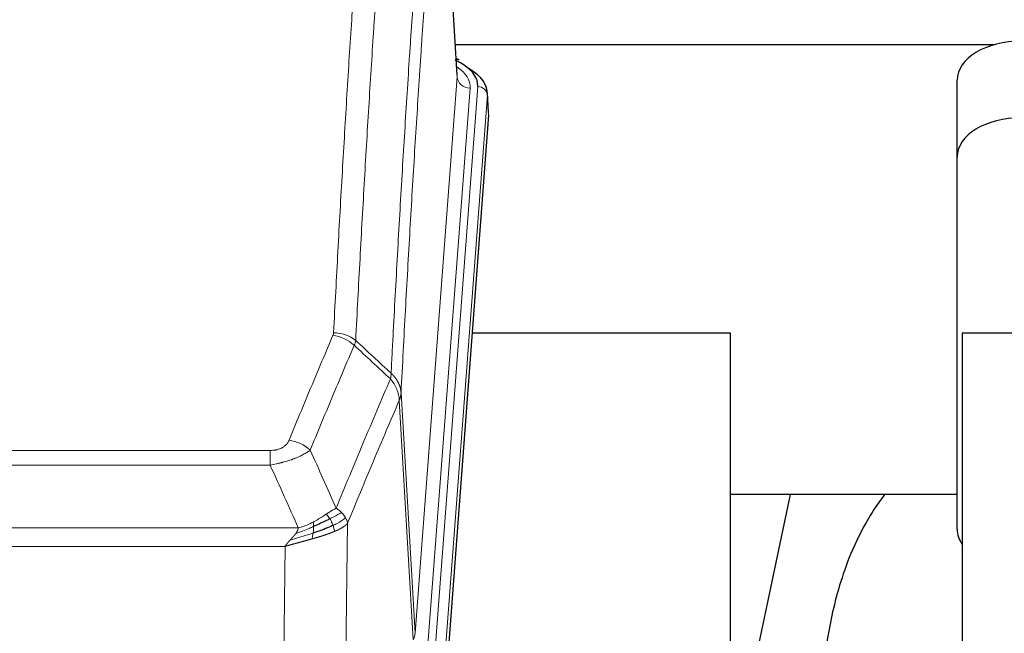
# Model space of a CAD drawing. Header units: inches. Extents: x 0 to 23760, y -13 to 16800.
# Tile 89 of 214: x 4826 to 5132, y 14032 to 14222. Entities that reach past the tile are written whole.
import ezdxf

# ---------------------------------------------------------------- set-up
doc = ezdxf.new("R2010")
doc.units = ezdxf.units.IN
doc.layers.add('254', color=7, linetype='Continuous', true_color=0xffffff)

msp = doc.modelspace()

# ---------------------------------------------------------------- linework, layer by layer
at = {"layer": '254', "color": 110, "linetype": 'Continuous', "lineweight": 13}
for p, q in [((4961.633, 14204.661), (4956.385, 14291.251)), ((4948.567, 14031.888), (4961.633, 14204.661)), ((4965.625, 14201.235), (4952.559, 14028.462)), ((4954.906, 14028.309), (4968.017, 14201.67)), ((4971.011, 14199.1), (4957.9, 14025.739)), ((4971.391, 14192.82), (4971.011, 14199.1)), ((4944.19, 14106.565), (4948.567, 14031.888)), ((4947.986, 14029.979), (4943.634, 14104.231)), ((4698.198, 14088.684), (4903.541, 14088.684)), ((4903.541, 14084.12), (4903.541, 14088.684)), ((4903.541, 14084.12), (4698.198, 14084.12)), ((4689.467, 14064.641), (4912.272, 14064.641)), ((4927.591, 14066.086), (4926.634, 13990.436)), ((4908.159, 14058.897), (4693.579, 14058.897)), ((4907.191, 13982.401), (4908.159, 14058.897))]:
    msp.add_line(p, q, dxfattribs=at)
at = {"layer": '254', "color": 2, "linetype": 'Continuous', "lineweight": 25}
for p, q in [((4961.638, 14205.237), (4956.387, 14291.873)), ((5128.274, 14214.63), (4961.08, 14214.63)), ((4962.269, 14209.944), (4961.326, 14210.379)), ((5116.923, 14179.859), (5116.923, 14203.661)), ((4971.397, 14193.604), (4971.016, 14199.886)), ((4971.391, 14192.82), (4958.273, 14019.367)), ((5116.923, 14064.205), (5116.923, 14179.859)), ((5046.529, 14125.056), (4966.261, 14125.056)), ((5046.529, 13936.255), (5046.529, 14125.056)), ((5195.473, 14125.056), (5118.529, 14125.056)), ((5118.529, 14125.056), (5118.529, 13928.489)), ((5065.053, 14074.975), (5046.529, 13987.081)), ((5116.937, 14074.977), (5046.531, 14074.977))]:
    msp.add_line(p, q, dxfattribs=at)
for centre, major_axis, ratio, start_param, end_param in [((5136.923, 14203.661), (-20, 0), 0.608706, 4.712389, 6.2831853), ((4961.011, 14207.22), (1.258, 2.724), 0.6272114, 6.2831797, 6.7581181), ((4943.997, 14202.044), (24.034, 0.016), 0.461198, 6.2480186, 7.0671317), ((4943.997, 14199.383), (27.03, 0.194), 0.4633579, 6.2451225, 6.9481136), ((5136.923, 14179.859), (-20, 0), 0.608706, 4.712389, 6.2831853), ((5136.923, 14064.205), (-20, 0), 0.608706, 0, 0.4035719)]:
    msp.add_ellipse(centre, major_axis=major_axis, ratio=ratio, start_param=start_param, end_param=end_param, dxfattribs=at)
at = {"layer": '254', "color": 110, "linetype": 'Continuous', "lineweight": 13}
for centre, major_axis, ratio, start_param, end_param in [((4941.606, 14201.609), (24.034, 0.016), 0.461198, 6.2480186, 6.8801307), ((4965.625, 14204.783), (3.989, -0.302), 0.8864705, 3.2608937, 4.7793301), ((4968.017, 14199.009), (2.991, -0.226), 0.8864705, 0.119301, 1.6377375), ((4923.236, 14116.936), (-9.987, 0.512), 0.8285973, 3.9974013, 4.7548106), ((4923.049, 14116.144), (-9.188, 3.948), 0.8056434, 4.2999866, 5.045624), ((4909.388, 14083.682), (9.245, -3.812), 0.7933159, 1.14397, 1.886928), ((4928.541, 14032.4), (-20.038, 0.241), 0.4621297, 2.903225, 3.1123764)]:
    msp.add_ellipse(centre, major_axis=major_axis, ratio=ratio, start_param=start_param, end_param=end_param, dxfattribs=at)
for points, knots in [([(4923.236, 14125.225), (4923.674, 14133.804), (4924.564, 14150.722), (4925.485, 14167.164), (4926.187, 14179.317), (4926.423, 14183.339), (4926.899, 14191.321), (4927.139, 14195.283), (4927.864, 14207.078), (4928.355, 14214.82), (4928.979, 14224.344), (4929.104, 14226.241), (4929.355, 14230.02), (4929.734, 14235.664), (4930.116, 14241.238), (4930.887, 14252.293), (4931.929, 14266.782), (4933.537, 14287.767), (4934.637, 14301.257), (4935.195, 14307.877)], [0, 0, 0, 0, 0.125, 0.25, 0.25, 0.3125, 0.3125, 0.375, 0.375, 0.5, 0.5, 0.53125, 0.53125, 0.5625, 0.625, 0.625, 0.75, 0.875, 1, 1, 1, 1]), ([(4942.078, 14305.287), (4941.52, 14298.675), (4940.418, 14285.2), (4938.808, 14264.24), (4937.764, 14249.767), (4936.993, 14238.726), (4936.61, 14233.158), (4936.231, 14227.52), (4935.979, 14223.746), (4935.854, 14221.851), (4935.229, 14212.338), (4934.738, 14204.605), (4934.011, 14192.824), (4933.771, 14188.867), (4933.295, 14180.894), (4933.058, 14176.877), (4932.355, 14164.739), (4931.434, 14148.316), (4930.542, 14131.417), (4930.104, 14122.849)], [0, 0, 0, 0, 0.125, 0.25, 0.375, 0.375, 0.4375, 0.46875, 0.46875, 0.5, 0.5, 0.625, 0.625, 0.6875, 0.6875, 0.75, 0.75, 0.875, 1, 1, 1, 1]), ([(4941.101, 14112.627), (4941.156, 14113.717), (4941.212, 14114.805), (4941.324, 14116.978), (4941.493, 14120.231), (4941.888, 14127.781), (4942.232, 14134.183), (4942.925, 14146.892), (4943.865, 14163.59), (4945.324, 14187.891), (4946.328, 14203.596), (4946.902, 14212.29), (4946.966, 14213.254), (4947.094, 14215.178), (4947.287, 14218.058), (4947.738, 14224.737), (4948.129, 14230.389), (4948.458, 14235.06), (4948.524, 14235.992), (4948.656, 14237.852), (4948.854, 14240.636), (4949.319, 14247.09), (4949.722, 14252.548), (4950.534, 14263.367), (4951.631, 14277.532), (4952.758, 14291.176), (4953.33, 14297.867)], [0, 0, 0, 0, 0.015625, 0.015625, 0.03125, 0.0625, 0.125, 0.125, 0.25, 0.375, 0.5, 0.5, 0.515625, 0.515625, 0.53125, 0.5625, 0.625, 0.625, 0.640625, 0.640625, 0.65625, 0.6875, 0.75, 0.75, 0.875, 1, 1, 1, 1]), ([(4956.385, 14291.251), (4955.815, 14284.578), (4954.691, 14270.972), (4953.597, 14256.847), (4952.787, 14246.059), (4952.386, 14240.617), (4951.922, 14234.182), (4951.724, 14231.406), (4951.593, 14229.551), (4951.527, 14228.622), (4951.199, 14223.965), (4950.809, 14218.329), (4950.359, 14211.67), (4950.167, 14208.799), (4950.039, 14206.88), (4949.975, 14205.919), (4949.403, 14197.251), (4948.401, 14181.594), (4946.947, 14157.368), (4945.541, 14132.399), (4944.635, 14115.259), (4944.19, 14106.565)], [0, 0, 0, 0, 0.125, 0.25, 0.25, 0.3125, 0.34375, 0.359375, 0.359375, 0.375, 0.375, 0.4375, 0.46875, 0.484375, 0.484375, 0.5, 0.5, 0.625, 0.75, 0.875, 1, 1, 1, 1]), ([(4923.236, 14125.225), (4923.229, 14125.091), (4923.21, 14124.957), (4923.148, 14124.692), (4923.105, 14124.561), (4923.049, 14124.43)], [0, 0, 0, 0, 0.5, 0.5, 1, 1, 1, 1]), ([(4909.388, 14091.838), (4910.522, 14094.599), (4911.657, 14097.349), (4913.929, 14102.827), (4915.067, 14105.555), (4918.482, 14113.703), (4920.763, 14119.089), (4923.049, 14124.43)], [0, 0, 0, 0, 0.25, 0.25, 0.5, 0.5, 1, 1, 1, 1]), ([(4929.645, 14121.343), (4927.357, 14116.007), (4925.073, 14110.625), (4921.653, 14102.484), (4920.515, 14099.759), (4918.239, 14094.287), (4917.103, 14091.539), (4915.968, 14088.78)], [0, 0, 0, 0, 0.5, 0.5, 0.75, 0.75, 1, 1, 1, 1]), ([(4941.101, 14112.627), (4941.08, 14112.363), (4941.064, 14112.076), (4941.006, 14111.486), (4940.964, 14111.183), (4940.889, 14110.889)], [0, 0, 0, 0, 0.5, 0.5, 1, 1, 1, 1]), ([(4941.101, 14112.627), (4941.113, 14112.615), (4941.139, 14112.592), (4941.177, 14112.558), (4941.215, 14112.523), (4941.253, 14112.487), (4941.291, 14112.452), (4941.33, 14112.415), (4941.368, 14112.378), (4941.407, 14112.341), (4941.446, 14112.304), (4941.484, 14112.265), (4941.523, 14112.227), (4941.562, 14112.188), (4941.601, 14112.148), (4941.64, 14112.108), (4941.679, 14112.067), (4941.718, 14112.026), (4941.758, 14111.985), (4941.797, 14111.943), (4941.836, 14111.9), (4941.875, 14111.857), (4941.915, 14111.813), (4941.954, 14111.769), (4941.993, 14111.725), (4942.032, 14111.68), (4942.071, 14111.634), (4942.11, 14111.588), (4942.149, 14111.541), (4942.188, 14111.494), (4942.227, 14111.446), (4942.266, 14111.398), (4942.305, 14111.349), (4942.344, 14111.3), (4942.382, 14111.25), (4942.421, 14111.2), (4942.459, 14111.149), (4942.498, 14111.098), (4942.536, 14111.046), (4942.574, 14110.993), (4942.611, 14110.94), (4942.649, 14110.887), (4942.687, 14110.832), (4942.724, 14110.778), (4942.761, 14110.723), (4942.798, 14110.667), (4942.835, 14110.61), (4942.871, 14110.553), (4942.907, 14110.496), (4942.943, 14110.438), (4942.979, 14110.379), (4943.014, 14110.32), (4943.049, 14110.261), (4943.084, 14110.2), (4943.119, 14110.139), (4943.153, 14110.078), (4943.187, 14110.016), (4943.221, 14109.954), (4943.254, 14109.89), (4943.289, 14109.822), (4943.326, 14109.749), (4943.365, 14109.672), (4943.402, 14109.594), (4943.439, 14109.515), (4943.475, 14109.437), (4943.51, 14109.358), (4943.544, 14109.279), (4943.577, 14109.199), (4943.61, 14109.119), (4943.642, 14109.04), (4943.673, 14108.959), (4943.703, 14108.879), (4943.732, 14108.799), (4943.76, 14108.718), (4943.788, 14108.637), (4943.814, 14108.556), (4943.84, 14108.474), (4943.865, 14108.393), (4943.889, 14108.311), (4943.912, 14108.229), (4943.934, 14108.147), (4943.956, 14108.065), (4943.976, 14107.982), (4943.996, 14107.9), (4944.015, 14107.817), (4944.033, 14107.734), (4944.05, 14107.651), (4944.066, 14107.568), (4944.081, 14107.485), (4944.095, 14107.402), (4944.109, 14107.318), (4944.121, 14107.235), (4944.133, 14107.151), (4944.144, 14107.068), (4944.154, 14106.984), (4944.163, 14106.9), (4944.171, 14106.816), (4944.178, 14106.733), (4944.185, 14106.649), (4944.188, 14106.593), (4944.19, 14106.565)], [0, 0, 0, 0, 0.0069372, 0.0139334, 0.0209887, 0.028103, 0.0352764, 0.0425088, 0.0498003, 0.0571509, 0.0645605, 0.0720292, 0.0795569, 0.0871437, 0.0947896, 0.1024945, 0.1102584, 0.1180815, 0.1259636, 0.1339048, 0.141905, 0.1499643, 0.1580827, 0.1662601, 0.1744966, 0.1827922, 0.1911468, 0.1995605, 0.2080333, 0.2165651, 0.225156, 0.233806, 0.2425151, 0.2512832, 0.2601104, 0.2689967, 0.277942, 0.2869465, 0.29601, 0.3051325, 0.3143142, 0.3235549, 0.3328547, 0.3422136, 0.3516315, 0.3611085, 0.3706446, 0.3802398, 0.3898941, 0.3996074, 0.4093798, 0.4192113, 0.4291019, 0.4390515, 0.4490602, 0.459128, 0.4692549, 0.4794409, 0.4896859, 0.4999901, 0.5124905, 0.524991, 0.5374914, 0.5499918, 0.5624922, 0.5749926, 0.587493, 0.5999934, 0.6124937, 0.6249941, 0.6374944, 0.6499948, 0.6624951, 0.6749954, 0.6874957, 0.699996, 0.7124963, 0.7249966, 0.7374968, 0.7499971, 0.7624973, 0.7749976, 0.7874978, 0.799998, 0.8124982, 0.8249984, 0.8374986, 0.8499988, 0.8624989, 0.8749991, 0.8874992, 0.8999993, 0.9124995, 0.9249996, 0.9374997, 0.9499998, 0.9624998, 0.9749999, 0.9875, 1, 1, 1, 1]), ([(4924.035, 14070.732), (4925.433, 14074.147), (4926.832, 14077.545), (4929.634, 14084.307), (4931.037, 14087.671), (4935.251, 14097.71), (4938.066, 14104.334), (4940.889, 14110.889)], [0, 0, 0, 0, 0.25, 0.25, 0.5, 0.5, 1, 1, 1, 1]), ([(4940.889, 14110.889), (4941.297, 14110.406), (4941.67, 14109.896), (4942.328, 14108.832), (4942.614, 14108.279), (4943.085, 14107.148), (4943.271, 14106.569), (4943.535, 14105.402), (4943.612, 14104.814), (4943.634, 14104.231)], [0, 0, 0, 0, 0.25, 0.25, 0.5, 0.5, 0.75, 0.75, 1, 1, 1, 1]), ([(4944.19, 14106.565), (4944.19, 14106.558), (4944.188, 14106.532), (4944.185, 14106.475), (4944.178, 14106.384), (4944.166, 14106.257), (4944.148, 14106.095), (4944.119, 14105.897), (4944.077, 14105.665), (4944.033, 14105.466), (4943.995, 14105.312), (4943.969, 14105.216), (4943.943, 14105.122), (4943.916, 14105.031), (4943.889, 14104.941), (4943.861, 14104.854), (4943.833, 14104.769), (4943.805, 14104.685), (4943.776, 14104.605), (4943.748, 14104.526), (4943.719, 14104.449), (4943.691, 14104.375), (4943.662, 14104.302), (4943.643, 14104.255), (4943.634, 14104.231)], [0, 0, 0, 0, 0.0092499, 0.0337179, 0.073404, 0.128308, 0.1984299, 0.2837694, 0.3843264, 0.5001005, 0.5424888, 0.5838484, 0.6241794, 0.6634821, 0.7017567, 0.7390032, 0.7752221, 0.8104134, 0.8445775, 0.8777146, 0.909825, 0.9409091, 0.9709673, 1, 1, 1, 1]), ([(4943.634, 14104.231), (4940.948, 14097.998), (4938.268, 14091.703), (4934.258, 14082.167), (4932.922, 14078.973), (4930.254, 14072.553), (4928.922, 14069.327), (4927.591, 14066.086)], [0, 0, 0, 0, 0.5, 0.5, 0.75, 0.75, 1, 1, 1, 1]), ([(4909.388, 14091.838), (4909.367, 14091.787), (4909.344, 14091.736), (4909.298, 14091.634), (4909.274, 14091.583), (4909.199, 14091.432), (4909.144, 14091.332), (4909.026, 14091.134), (4908.963, 14091.037), (4908.826, 14090.844), (4908.753, 14090.749), (4908.596, 14090.561), (4908.512, 14090.468), (4908.377, 14090.332), (4908.33, 14090.286), (4908.234, 14090.197), (4908.184, 14090.152), (4908.03, 14090.021), (4907.922, 14089.937), (4907.694, 14089.774), (4907.574, 14089.695), (4907.385, 14089.582), (4907.288, 14089.527), (4907.187, 14089.474), (4907.118, 14089.438), (4907.084, 14089.421), (4906.909, 14089.335), (4906.765, 14089.272), (4906.318, 14089.095), (4906.001, 14088.996), (4905.581, 14088.896), (4905.496, 14088.877), (4905.323, 14088.842), (4905.236, 14088.826), (4904.974, 14088.782), (4904.798, 14088.758), (4904.444, 14088.721), (4904.265, 14088.707), (4903.905, 14088.688), (4903.723, 14088.684), (4903.541, 14088.684)], [0, 0, 0, 0, 0.03125, 0.03125, 0.0625, 0.0625, 0.125, 0.125, 0.1875, 0.1875, 0.25, 0.25, 0.3125, 0.3125, 0.34375, 0.34375, 0.375, 0.375, 0.4375, 0.4375, 0.5, 0.5, 0.53125, 0.546875, 0.546875, 0.5625, 0.5625, 0.625, 0.625, 0.75, 0.75, 0.78125, 0.78125, 0.8125, 0.8125, 0.875, 0.875, 0.9375, 0.9375, 1, 1, 1, 1]), ([(4915.968, 14088.78), (4915.67, 14088.547), (4915.344, 14088.316), (4914.631, 14087.859), (4914.244, 14087.632), (4913.616, 14087.296), (4913.344, 14087.157), (4913.059, 14087.018), (4912.944, 14086.963), (4912.886, 14086.935), (4912.71, 14086.853), (4912.591, 14086.798), (4911.989, 14086.527), (4911.48, 14086.316), (4910.808, 14086.06), (4910.671, 14086.01), (4910.464, 14085.934), (4910.395, 14085.909), (4910.255, 14085.859), (4910.185, 14085.835), (4909.833, 14085.712), (4909.546, 14085.616), (4908.67, 14085.335), (4908.065, 14085.157), (4907.361, 14084.968), (4907.283, 14084.947), (4907.125, 14084.906), (4907.046, 14084.885), (4906.808, 14084.824), (4906.649, 14084.784), (4906.169, 14084.667), (4905.846, 14084.591), (4904.871, 14084.374), (4904.211, 14084.241), (4903.541, 14084.12)], [0, 0, 0, 0, 0.125, 0.125, 0.25, 0.25, 0.3125, 0.328125, 0.328125, 0.34375, 0.34375, 0.375, 0.375, 0.5, 0.5, 0.53125, 0.53125, 0.546875, 0.546875, 0.5625, 0.5625, 0.625, 0.625, 0.75, 0.75, 0.765625, 0.765625, 0.78125, 0.78125, 0.8125, 0.8125, 0.875, 0.875, 1, 1, 1, 1]), ([(4924.035, 14070.732), (4923.342, 14070.405), (4922.575, 14069.939), (4921.449, 14069.219), (4921.158, 14069.031), (4920.859, 14068.837)], [0, 0, 0, 0, 0.75, 0.75, 1, 1, 1, 1]), ([(4925.742, 14069.388), (4925.043, 14069.005), (4924.172, 14068.533), (4922.812, 14067.827), (4922.455, 14067.644), (4922.084, 14067.457)], [0, 0, 0, 0, 0.75, 0.75, 1, 1, 1, 1]), ([(4925.742, 14069.388), (4925.619, 14069.511), (4925.491, 14069.633), (4925.159, 14069.928), (4924.948, 14070.1), (4924.506, 14070.427), (4924.275, 14070.584), (4924.035, 14070.732)], [0, 0, 0, 0, 0.25, 0.25, 0.625, 0.625, 1, 1, 1, 1]), ([(4926.952, 14067.8), (4926.913, 14067.869), (4926.873, 14067.938), (4926.705, 14068.214), (4926.566, 14068.418), (4926.263, 14068.816), (4926.098, 14069.011), (4925.863, 14069.263), (4925.803, 14069.326), (4925.742, 14069.388)], [0, 0, 0, 0, 0.125, 0.125, 0.5, 0.5, 0.875, 0.875, 1, 1, 1, 1]), ([(4916.89, 14066.429), (4916.53, 14066.237), (4916.162, 14066.052), (4914.668, 14065.349), (4913.492, 14064.906), (4912.272, 14064.641)], [0, 0, 0, 0, 0.25, 0.25, 1, 1, 1, 1]), ([(4920.859, 14068.837), (4920.71, 14068.74), (4920.558, 14068.642), (4919.944, 14068.245), (4919.465, 14067.938), (4918.47, 14067.324), (4917.956, 14067.017), (4917.249, 14066.623), (4917.07, 14066.525), (4916.89, 14066.429)], [0, 0, 0, 0, 0.125, 0.125, 0.5, 0.5, 0.875, 0.875, 1, 1, 1, 1]), ([(4917.04, 14065.06), (4917.042, 14065.215), (4917.04, 14065.363), (4917.027, 14065.706), (4917.011, 14065.89), (4916.963, 14066.202), (4916.93, 14066.331), (4916.89, 14066.429)], [0, 0, 0, 0, 0.25, 0.25, 0.625, 0.625, 1, 1, 1, 1]), ([(4922.084, 14067.457), (4921.985, 14067.612), (4921.884, 14067.76), (4921.627, 14068.104), (4921.469, 14068.288), (4921.159, 14068.603), (4921.005, 14068.735), (4920.859, 14068.837)], [0, 0, 0, 0, 0.25, 0.25, 0.625, 0.625, 1, 1, 1, 1]), ([(4923.069, 14065.384), (4923.039, 14065.472), (4923.006, 14065.561), (4922.872, 14065.918), (4922.759, 14066.189), (4922.509, 14066.717), (4922.373, 14066.975), (4922.182, 14067.3), (4922.133, 14067.379), (4922.084, 14067.457)], [0, 0, 0, 0, 0.125, 0.125, 0.5, 0.5, 0.875, 0.875, 1, 1, 1, 1]), ([(4926.952, 14067.8), (4926.34, 14067.216), (4925.444, 14066.607), (4923.914, 14065.792), (4923.504, 14065.588), (4923.069, 14065.384)], [0, 0, 0, 0, 0.75, 0.75, 1, 1, 1, 1]), ([(4927.591, 14066.086), (4927.507, 14066.52), (4927.365, 14066.953), (4927.102, 14067.52), (4927.03, 14067.66), (4926.952, 14067.8)], [0, 0, 0, 0, 0.75, 0.75, 1, 1, 1, 1]), ([(4917.04, 14065.06), (4916.583, 14064.856), (4916.119, 14064.652), (4914.248, 14063.847), (4912.812, 14063.264), (4911.401, 14062.742)], [0, 0, 0, 0, 0.25, 0.25, 1, 1, 1, 1]), ([(4911.401, 14062.742), (4911.409, 14062.753), (4911.425, 14062.774), (4911.449, 14062.806), (4911.472, 14062.838), (4911.495, 14062.87), (4911.518, 14062.901), (4911.54, 14062.933), (4911.562, 14062.964), (4911.584, 14062.996), (4911.605, 14063.027), (4911.626, 14063.058), (4911.647, 14063.089), (4911.667, 14063.12), (4911.687, 14063.151), (4911.707, 14063.182), (4911.726, 14063.212), (4911.745, 14063.243), (4911.764, 14063.273), (4911.782, 14063.304), (4911.8, 14063.334), (4911.818, 14063.364), (4911.835, 14063.394), (4911.852, 14063.424), (4911.869, 14063.454), (4911.885, 14063.484), (4911.901, 14063.513), (4911.917, 14063.543), (4911.932, 14063.572), (4911.947, 14063.602), (4911.962, 14063.631), (4911.976, 14063.66), (4911.99, 14063.689), (4912.004, 14063.718), (4912.017, 14063.747), (4912.03, 14063.775), (4912.043, 14063.804), (4912.055, 14063.833), (4912.067, 14063.861), (4912.079, 14063.889), (4912.09, 14063.918), (4912.101, 14063.946), (4912.112, 14063.974), (4912.122, 14064.002), (4912.132, 14064.029), (4912.142, 14064.057), (4912.152, 14064.085), (4912.161, 14064.112), (4912.169, 14064.14), (4912.178, 14064.167), (4912.186, 14064.194), (4912.194, 14064.221), (4912.201, 14064.248), (4912.208, 14064.275), (4912.215, 14064.302), (4912.221, 14064.328), (4912.227, 14064.355), (4912.233, 14064.382), (4912.238, 14064.408), (4912.243, 14064.434), (4912.248, 14064.46), (4912.253, 14064.486), (4912.257, 14064.512), (4912.26, 14064.538), (4912.264, 14064.564), (4912.267, 14064.59), (4912.27, 14064.615), (4912.271, 14064.632), (4912.272, 14064.641)], [0, 0, 0, 0, 0.0185022, 0.0368847, 0.0551481, 0.073293, 0.0913199, 0.1092294, 0.1270222, 0.1446988, 0.1622598, 0.1797059, 0.1970378, 0.2142561, 0.2313614, 0.2483544, 0.265236, 0.2820066, 0.2986672, 0.3152184, 0.331661, 0.3479958, 0.3642235, 0.380345, 0.3963611, 0.4122725, 0.4280803, 0.4437851, 0.459388, 0.4748898, 0.4902915, 0.5055939, 0.5207981, 0.535905, 0.5509156, 0.565831, 0.5806521, 0.5953801, 0.6100159, 0.6245607, 0.6390157, 0.6533819, 0.6676604, 0.6818526, 0.6959596, 0.7099825, 0.7239227, 0.7377815, 0.75156, 0.7652597, 0.7788818, 0.7924277, 0.8058989, 0.8192966, 0.8326224, 0.8458776, 0.8590638, 0.8721825, 0.8852351, 0.8982233, 0.9111485, 0.9240124, 0.9368166, 0.9495628, 0.9622525, 0.9748874, 0.9874694, 1, 1, 1, 1]), ([(4923.56, 14063.538), (4923.545, 14063.532), (4923.516, 14063.52), (4923.471, 14063.501), (4923.427, 14063.482), (4923.383, 14063.464), (4923.338, 14063.445), (4923.293, 14063.427), (4923.249, 14063.409), (4923.204, 14063.39), (4923.159, 14063.372), (4923.114, 14063.354), (4923.069, 14063.336), (4923.024, 14063.317), (4922.978, 14063.299), (4922.933, 14063.281), (4922.887, 14063.263), (4922.842, 14063.245), (4922.796, 14063.227), (4922.75, 14063.209), (4922.704, 14063.191), (4922.658, 14063.173), (4922.612, 14063.156), (4922.566, 14063.138), (4922.52, 14063.12), (4922.474, 14063.102), (4922.427, 14063.085), (4922.381, 14063.067), (4922.334, 14063.049), (4922.287, 14063.032), (4922.241, 14063.014), (4922.194, 14062.997), (4922.147, 14062.98), (4922.1, 14062.962), (4922.053, 14062.945), (4922.006, 14062.927), (4921.959, 14062.91), (4921.912, 14062.893), (4921.865, 14062.876), (4921.817, 14062.859), (4921.77, 14062.841), (4921.722, 14062.824), (4921.675, 14062.807), (4921.627, 14062.79), (4921.58, 14062.773), (4921.532, 14062.756), (4921.484, 14062.739), (4921.436, 14062.723), (4921.389, 14062.706), (4921.341, 14062.689), (4921.293, 14062.672), (4921.245, 14062.655), (4921.197, 14062.639), (4921.149, 14062.622), (4921.1, 14062.606), (4921.052, 14062.589), (4921.004, 14062.572), (4920.956, 14062.556), (4920.907, 14062.54), (4920.859, 14062.523), (4920.811, 14062.507), (4920.762, 14062.49), (4920.714, 14062.474), (4920.665, 14062.458), (4920.617, 14062.442), (4920.568, 14062.425), (4920.519, 14062.409), (4920.471, 14062.393), (4920.422, 14062.377), (4920.373, 14062.361), (4920.324, 14062.345), (4920.276, 14062.329), (4920.227, 14062.313), (4920.178, 14062.297), (4920.129, 14062.281), (4920.08, 14062.265), (4920.031, 14062.249), (4919.982, 14062.234), (4919.933, 14062.218), (4919.884, 14062.202), (4919.835, 14062.186), (4919.786, 14062.171), (4919.737, 14062.155), (4919.688, 14062.14), (4919.639, 14062.124), (4919.59, 14062.108), (4919.541, 14062.093), (4919.492, 14062.078), (4919.443, 14062.062), (4919.394, 14062.047), (4919.345, 14062.031), (4919.295, 14062.016), (4919.246, 14062.001), (4919.197, 14061.985), (4919.148, 14061.97), (4919.099, 14061.955), (4919.05, 14061.94), (4919, 14061.925), (4918.951, 14061.91), (4918.902, 14061.895), (4918.853, 14061.88), (4918.804, 14061.865), (4918.754, 14061.85), (4918.705, 14061.835), (4918.656, 14061.82), (4918.607, 14061.805), (4918.558, 14061.79), (4918.509, 14061.775), (4918.459, 14061.76), (4918.41, 14061.746), (4918.361, 14061.731), (4918.312, 14061.716), (4918.263, 14061.702), (4918.214, 14061.687), (4918.165, 14061.672), (4918.116, 14061.658), (4918.067, 14061.643), (4918.018, 14061.629), (4917.969, 14061.614), (4917.92, 14061.6), (4917.871, 14061.585), (4917.822, 14061.571), (4917.773, 14061.557), (4917.724, 14061.542), (4917.675, 14061.528), (4917.626, 14061.514), (4917.577, 14061.499), (4917.528, 14061.485), (4917.479, 14061.471), (4917.43, 14061.457), (4917.382, 14061.443), (4917.333, 14061.429), (4917.284, 14061.415), (4917.235, 14061.4), (4917.187, 14061.386), (4917.138, 14061.372), (4917.089, 14061.358), (4917.041, 14061.345), (4916.992, 14061.331), (4916.944, 14061.317), (4916.895, 14061.303), (4916.847, 14061.289), (4916.798, 14061.275), (4916.75, 14061.261), (4916.702, 14061.248), (4916.653, 14061.234), (4916.605, 14061.22), (4916.573, 14061.211), (4916.557, 14061.206)], [0, 0, 0, 0, 0.0076941, 0.0153765, 0.0230472, 0.0307061, 0.0383534, 0.045989, 0.0536129, 0.061225, 0.0688255, 0.0764143, 0.0839914, 0.0915567, 0.0991104, 0.1066524, 0.1141827, 0.1217013, 0.1292082, 0.1367034, 0.1441869, 0.1516588, 0.1591189, 0.1665674, 0.1740041, 0.1814292, 0.1888426, 0.1962444, 0.2036344, 0.2110128, 0.2183794, 0.2257344, 0.2330778, 0.2404094, 0.2477294, 0.2550377, 0.2623343, 0.2696193, 0.2768926, 0.2841542, 0.2914041, 0.2986424, 0.305869, 0.313084, 0.3202872, 0.3274789, 0.3346588, 0.3418271, 0.3489838, 0.3561287, 0.3632621, 0.3703837, 0.3774937, 0.3845921, 0.3916788, 0.3987539, 0.4058173, 0.412869, 0.4199092, 0.4269376, 0.4339544, 0.4409596, 0.4479532, 0.454935, 0.4619053, 0.4688639, 0.4758109, 0.4827462, 0.4896699, 0.496582, 0.5034825, 0.5103713, 0.5172485, 0.524114, 0.5309679, 0.5378102, 0.5446409, 0.55146, 0.5582674, 0.5650632, 0.5718474, 0.57862, 0.5853809, 0.5921303, 0.598868, 0.6055941, 0.6123087, 0.6190116, 0.6257029, 0.6323825, 0.6390506, 0.6457071, 0.652352, 0.6589853, 0.665607, 0.672217, 0.6788155, 0.6854024, 0.6919777, 0.6985414, 0.7050935, 0.7116341, 0.718163, 0.7246804, 0.7311862, 0.7376804, 0.744163, 0.750634, 0.7570935, 0.7635413, 0.7699776, 0.7764024, 0.7828155, 0.7892171, 0.7956072, 0.8019856, 0.8083525, 0.8147079, 0.8210516, 0.8273839, 0.8337045, 0.8400136, 0.8463112, 0.8525972, 0.8588716, 0.8651345, 0.8713859, 0.8776257, 0.8838539, 0.8900706, 0.8962758, 0.9024695, 0.9086516, 0.9148221, 0.9209812, 0.9271287, 0.9332646, 0.9393891, 0.945502, 0.9516034, 0.9576933, 0.9637717, 0.9698385, 0.9758938, 0.9819376, 0.9879699, 0.9939907, 1, 1, 1, 1]), ([(4916.872, 14063), (4916.884, 14063.087), (4916.895, 14063.174), (4916.94, 14063.527), (4916.969, 14063.796), (4917.013, 14064.321), (4917.028, 14064.579), (4917.038, 14064.903), (4917.039, 14064.982), (4917.04, 14065.06)], [0, 0, 0, 0, 0.125, 0.125, 0.5, 0.5, 0.875, 0.875, 1, 1, 1, 1]), ([(4923.56, 14063.538), (4923.488, 14063.899), (4923.389, 14064.358), (4923.187, 14065.033), (4923.131, 14065.207), (4923.069, 14065.384)], [0, 0, 0, 0, 0.75, 0.75, 1, 1, 1, 1]), ([(4927.591, 14066.086), (4927.585, 14066.079), (4927.573, 14066.065), (4927.555, 14066.043), (4927.537, 14066.022), (4927.519, 14066.001), (4927.5, 14065.979), (4927.481, 14065.958), (4927.462, 14065.937), (4927.443, 14065.916), (4927.424, 14065.895), (4927.405, 14065.875), (4927.385, 14065.854), (4927.365, 14065.833), (4927.345, 14065.813), (4927.325, 14065.792), (4927.305, 14065.772), (4927.285, 14065.752), (4927.264, 14065.731), (4927.243, 14065.711), (4927.223, 14065.691), (4927.202, 14065.671), (4927.181, 14065.652), (4927.159, 14065.632), (4927.138, 14065.612), (4927.116, 14065.592), (4927.095, 14065.573), (4927.073, 14065.554), (4927.051, 14065.534), (4927.029, 14065.515), (4927.007, 14065.496), (4926.985, 14065.477), (4926.963, 14065.458), (4926.94, 14065.439), (4926.918, 14065.42), (4926.895, 14065.401), (4926.872, 14065.383), (4926.85, 14065.364), (4926.827, 14065.346), (4926.804, 14065.327), (4926.78, 14065.309), (4926.757, 14065.291), (4926.734, 14065.273), (4926.711, 14065.254), (4926.687, 14065.237), (4926.664, 14065.219), (4926.64, 14065.201), (4926.616, 14065.183), (4926.592, 14065.165), (4926.569, 14065.148), (4926.545, 14065.13), (4926.521, 14065.113), (4926.497, 14065.096), (4926.472, 14065.079), (4926.448, 14065.061), (4926.424, 14065.044), (4926.4, 14065.027), (4926.375, 14065.011), (4926.351, 14064.994), (4926.326, 14064.977), (4926.302, 14064.96), (4926.277, 14064.944), (4926.253, 14064.927), (4926.228, 14064.911), (4926.203, 14064.895), (4926.179, 14064.879), (4926.154, 14064.862), (4926.129, 14064.846), (4926.104, 14064.83), (4926.08, 14064.814), (4926.055, 14064.799), (4926.03, 14064.783), (4926.005, 14064.767), (4925.98, 14064.752), (4925.955, 14064.736), (4925.93, 14064.721), (4925.905, 14064.706), (4925.88, 14064.69), (4925.855, 14064.675), (4925.83, 14064.66), (4925.805, 14064.645), (4925.78, 14064.63), (4925.755, 14064.615), (4925.729, 14064.601), (4925.704, 14064.586), (4925.679, 14064.571), (4925.654, 14064.557), (4925.629, 14064.542), (4925.604, 14064.528), (4925.579, 14064.514), (4925.554, 14064.499), (4925.529, 14064.485), (4925.504, 14064.471), (4925.479, 14064.457), (4925.454, 14064.443), (4925.429, 14064.43), (4925.404, 14064.416), (4925.379, 14064.402), (4925.354, 14064.389), (4925.329, 14064.375), (4925.304, 14064.362), (4925.279, 14064.348), (4925.255, 14064.335), (4925.23, 14064.322), (4925.205, 14064.309), (4925.18, 14064.296), (4925.156, 14064.283), (4925.131, 14064.27), (4925.106, 14064.257), (4925.082, 14064.244), (4925.057, 14064.232), (4925.033, 14064.219), (4925.008, 14064.206), (4924.984, 14064.194), (4924.96, 14064.182), (4924.935, 14064.169), (4924.911, 14064.157), (4924.887, 14064.145), (4924.863, 14064.133), (4924.839, 14064.121), (4924.815, 14064.109), (4924.791, 14064.097), (4924.767, 14064.085), (4924.743, 14064.074), (4924.719, 14064.062), (4924.695, 14064.051), (4924.672, 14064.039), (4924.648, 14064.028), (4924.625, 14064.016), (4924.601, 14064.005), (4924.578, 14063.994), (4924.554, 14063.983), (4924.531, 14063.972), (4924.508, 14063.961), (4924.485, 14063.95), (4924.462, 14063.939), (4924.439, 14063.928), (4924.416, 14063.918), (4924.393, 14063.907), (4924.37, 14063.896), (4924.348, 14063.886), (4924.325, 14063.875), (4924.303, 14063.865), (4924.28, 14063.855), (4924.258, 14063.845), (4924.236, 14063.835), (4924.214, 14063.824), (4924.192, 14063.814), (4924.17, 14063.805), (4924.148, 14063.795), (4924.126, 14063.785), (4924.105, 14063.775), (4924.083, 14063.766), (4924.062, 14063.756), (4924.04, 14063.746), (4924.019, 14063.737), (4923.998, 14063.728), (4923.977, 14063.718), (4923.956, 14063.709), (4923.935, 14063.7), (4923.914, 14063.691), (4923.894, 14063.682), (4923.873, 14063.673), (4923.853, 14063.664), (4923.832, 14063.655), (4923.812, 14063.646), (4923.792, 14063.638), (4923.772, 14063.629), (4923.752, 14063.62), (4923.732, 14063.612), (4923.713, 14063.603), (4923.693, 14063.595), (4923.674, 14063.587), (4923.654, 14063.578), (4923.635, 14063.57), (4923.616, 14063.562), (4923.597, 14063.554), (4923.578, 14063.546), (4923.566, 14063.541), (4923.56, 14063.538)], [0, 0, 0, 0, 0.0080212, 0.0160154, 0.0239827, 0.0319231, 0.0398365, 0.0477229, 0.0555824, 0.0634149, 0.0712205, 0.0789992, 0.0867509, 0.0944756, 0.1021734, 0.1098443, 0.1174881, 0.1251051, 0.1326951, 0.1402581, 0.1477942, 0.1553034, 0.1627856, 0.1702408, 0.1776691, 0.1850704, 0.1924448, 0.1997923, 0.2071128, 0.2144063, 0.2216729, 0.2289126, 0.2361253, 0.243311, 0.2504698, 0.2576016, 0.2647065, 0.2717845, 0.2788355, 0.2858595, 0.2928566, 0.2998268, 0.30677, 0.3136862, 0.3205755, 0.3274379, 0.3342733, 0.3410817, 0.3478632, 0.3546178, 0.3613454, 0.3680461, 0.3747198, 0.3813665, 0.3879863, 0.3945792, 0.4011451, 0.4076841, 0.4141961, 0.4206811, 0.4271393, 0.4335704, 0.4399746, 0.4463519, 0.4527022, 0.4590256, 0.465322, 0.4715915, 0.477834, 0.4840496, 0.4902382, 0.4963999, 0.5025346, 0.5086424, 0.5147232, 0.5207771, 0.526804, 0.532804, 0.5387771, 0.5447232, 0.5506423, 0.5565345, 0.5623997, 0.568238, 0.5740494, 0.5798338, 0.5855912, 0.5913217, 0.5970253, 0.6027019, 0.6083515, 0.6139742, 0.61957, 0.6251388, 0.6306807, 0.6361956, 0.6416836, 0.6471446, 0.6525787, 0.6579858, 0.663366, 0.6687192, 0.6740455, 0.6793448, 0.6846172, 0.6898627, 0.6950812, 0.7002727, 0.7054373, 0.710575, 0.7156857, 0.7207694, 0.7258262, 0.7308561, 0.735859, 0.740835, 0.745784, 0.7507061, 0.7556012, 0.7604694, 0.7653107, 0.7701249, 0.7749123, 0.7796727, 0.7844061, 0.7891127, 0.7937922, 0.7984448, 0.8030705, 0.8076692, 0.812241, 0.8167858, 0.8213037, 0.8257947, 0.8302587, 0.8346957, 0.8391058, 0.843489, 0.8478452, 0.8521745, 0.8564768, 0.8607522, 0.8650006, 0.8692221, 0.8734166, 0.8775842, 0.8817249, 0.8858386, 0.8899254, 0.8939852, 0.8980181, 0.902024, 0.906003, 0.909955, 0.9138802, 0.9177783, 0.9216495, 0.9254938, 0.9293111, 0.9331015, 0.936865, 0.9406015, 0.944311, 0.9479937, 0.9516493, 0.9552781, 0.9588799, 0.9624547, 0.9660026, 0.9695236, 0.9730176, 0.9764847, 0.9799249, 0.9833381, 0.9867243, 0.9900837, 0.993416, 0.9967215, 1, 1, 1, 1]), ([(4916.557, 14061.206), (4916.535, 14061.2), (4916.492, 14061.188), (4916.427, 14061.17), (4916.362, 14061.151), (4916.297, 14061.133), (4916.232, 14061.115), (4916.167, 14061.096), (4916.102, 14061.078), (4916.036, 14061.06), (4915.971, 14061.041), (4915.906, 14061.023), (4915.841, 14061.005), (4915.776, 14060.987), (4915.711, 14060.969), (4915.645, 14060.95), (4915.58, 14060.932), (4915.515, 14060.914), (4915.45, 14060.896), (4915.385, 14060.878), (4915.319, 14060.86), (4915.254, 14060.842), (4915.189, 14060.824), (4915.124, 14060.806), (4915.058, 14060.788), (4914.993, 14060.77), (4914.928, 14060.752), (4914.863, 14060.734), (4914.797, 14060.716), (4914.732, 14060.698), (4914.667, 14060.68), (4914.602, 14060.662), (4914.536, 14060.644), (4914.471, 14060.627), (4914.406, 14060.609), (4914.341, 14060.591), (4914.276, 14060.573), (4914.211, 14060.555), (4914.146, 14060.538), (4914.08, 14060.52), (4914.015, 14060.502), (4913.95, 14060.484), (4913.885, 14060.467), (4913.82, 14060.449), (4913.755, 14060.431), (4913.69, 14060.414), (4913.625, 14060.396), (4913.56, 14060.378), (4913.495, 14060.361), (4913.43, 14060.343), (4913.366, 14060.325), (4913.301, 14060.308), (4913.236, 14060.29), (4913.171, 14060.273), (4913.106, 14060.255), (4913.042, 14060.238), (4912.977, 14060.22), (4912.912, 14060.203), (4912.848, 14060.185), (4912.783, 14060.168), (4912.719, 14060.15), (4912.654, 14060.133), (4912.59, 14060.115), (4912.525, 14060.098), (4912.461, 14060.081), (4912.396, 14060.063), (4912.332, 14060.046), (4912.268, 14060.028), (4912.204, 14060.011), (4912.139, 14059.994), (4912.075, 14059.976), (4912.011, 14059.959), (4911.947, 14059.942), (4911.883, 14059.924), (4911.819, 14059.907), (4911.755, 14059.89), (4911.691, 14059.872), (4911.628, 14059.855), (4911.564, 14059.838), (4911.5, 14059.82), (4911.437, 14059.803), (4911.373, 14059.786), (4911.309, 14059.769), (4911.246, 14059.752), (4911.183, 14059.734), (4911.119, 14059.717), (4911.056, 14059.7), (4910.993, 14059.683), (4910.929, 14059.665), (4910.866, 14059.648), (4910.803, 14059.631), (4910.74, 14059.614), (4910.677, 14059.597), (4910.614, 14059.58), (4910.552, 14059.562), (4910.489, 14059.545), (4910.426, 14059.528), (4910.364, 14059.511), (4910.301, 14059.494), (4910.239, 14059.477), (4910.176, 14059.46), (4910.114, 14059.443), (4910.052, 14059.425), (4909.989, 14059.408), (4909.927, 14059.391), (4909.865, 14059.374), (4909.803, 14059.357), (4909.741, 14059.34), (4909.679, 14059.323), (4909.618, 14059.306), (4909.556, 14059.289), (4909.494, 14059.272), (4909.433, 14059.255), (4909.371, 14059.238), (4909.31, 14059.22), (4909.249, 14059.203), (4909.187, 14059.186), (4909.126, 14059.169), (4909.065, 14059.152), (4909.004, 14059.135), (4908.943, 14059.118), (4908.883, 14059.101), (4908.822, 14059.084), (4908.761, 14059.067), (4908.701, 14059.05), (4908.64, 14059.033), (4908.58, 14059.016), (4908.519, 14058.999), (4908.459, 14058.982), (4908.399, 14058.965), (4908.339, 14058.948), (4908.279, 14058.931), (4908.219, 14058.914), (4908.179, 14058.902), (4908.159, 14058.897)], [0, 0, 0, 0, 0.0081592, 0.0163092, 0.0244501, 0.0325819, 0.0407045, 0.0488181, 0.0569225, 0.0650178, 0.0731041, 0.0811812, 0.0892493, 0.0973083, 0.1053581, 0.113399, 0.1214307, 0.1294534, 0.137467, 0.1454716, 0.1534671, 0.1614536, 0.169431, 0.1773994, 0.1853588, 0.1933091, 0.2012504, 0.2091827, 0.217106, 0.2250203, 0.2329256, 0.2408219, 0.2487092, 0.2565875, 0.2644568, 0.2723172, 0.2801686, 0.288011, 0.2958444, 0.303669, 0.3114845, 0.3192911, 0.3270888, 0.3348775, 0.3426574, 0.3504282, 0.3581902, 0.3659433, 0.3736874, 0.3814227, 0.389149, 0.3968665, 0.4045751, 0.4122748, 0.4199656, 0.4276476, 0.4353206, 0.4429849, 0.4506403, 0.4582868, 0.4659245, 0.4735534, 0.4811734, 0.4887846, 0.496387, 0.5039805, 0.5115653, 0.5191413, 0.5267084, 0.5342668, 0.5418164, 0.5493572, 0.5568893, 0.5644125, 0.5719271, 0.5794328, 0.5869298, 0.5944181, 0.6018976, 0.6093684, 0.6168305, 0.6242839, 0.6317285, 0.6391644, 0.6465917, 0.6540102, 0.6614201, 0.6688212, 0.6762137, 0.6835975, 0.6909727, 0.6983392, 0.705697, 0.7130462, 0.7203868, 0.7277187, 0.735042, 0.7423567, 0.7496628, 0.7569603, 0.7642491, 0.7715294, 0.7788011, 0.7860642, 0.7933187, 0.8005646, 0.807802, 0.8150309, 0.8222512, 0.8294629, 0.8366661, 0.8438608, 0.851047, 0.8582246, 0.8653938, 0.8725544, 0.8797065, 0.8868502, 0.8939854, 0.9011121, 0.9082303, 0.9153401, 0.9224414, 0.9295343, 0.9366187, 0.9436947, 0.9507623, 0.9578214, 0.9648722, 0.9719145, 0.9789485, 0.985974, 0.9929912, 1, 1, 1, 1]), ([(4908.159, 14058.897), (4908.165, 14058.905), (4908.175, 14058.922), (4908.191, 14058.948), (4908.208, 14058.975), (4908.225, 14059.001), (4908.243, 14059.028), (4908.26, 14059.055), (4908.279, 14059.082), (4908.297, 14059.11), (4908.316, 14059.138), (4908.336, 14059.166), (4908.355, 14059.194), (4908.376, 14059.223), (4908.396, 14059.252), (4908.417, 14059.281), (4908.439, 14059.311), (4908.46, 14059.341), (4908.483, 14059.371), (4908.505, 14059.401), (4908.528, 14059.432), (4908.551, 14059.463), (4908.575, 14059.494), (4908.599, 14059.526), (4908.624, 14059.558), (4908.649, 14059.59), (4908.674, 14059.622), (4908.7, 14059.655), (4908.726, 14059.687), (4908.752, 14059.721), (4908.779, 14059.754), (4908.807, 14059.788), (4908.834, 14059.822), (4908.862, 14059.856), (4908.891, 14059.891), (4908.92, 14059.926), (4908.949, 14059.961), (4908.978, 14059.996), (4909.009, 14060.032), (4909.039, 14060.068), (4909.07, 14060.104), (4909.101, 14060.14), (4909.133, 14060.177), (4909.165, 14060.214), (4909.197, 14060.252), (4909.23, 14060.289), (4909.263, 14060.327), (4909.297, 14060.365), (4909.331, 14060.404), (4909.365, 14060.443), (4909.4, 14060.482), (4909.435, 14060.521), (4909.47, 14060.56), (4909.506, 14060.6), (4909.543, 14060.64), (4909.579, 14060.681), (4909.616, 14060.721), (4909.654, 14060.762), (4909.692, 14060.803), (4909.717, 14060.831), (4909.73, 14060.845)], [0, 0, 0, 0, 0.0121901, 0.0245516, 0.0370849, 0.0497905, 0.0626689, 0.0757204, 0.0889455, 0.1023447, 0.1159182, 0.1296666, 0.14359, 0.1576889, 0.1719636, 0.1864145, 0.2010418, 0.2158458, 0.2308268, 0.2459852, 0.261321, 0.2768347, 0.2925265, 0.3083966, 0.3244452, 0.3406727, 0.357079, 0.3736646, 0.3904296, 0.4073742, 0.4244986, 0.4418029, 0.4592875, 0.4769523, 0.4947976, 0.5128236, 0.5310305, 0.5494183, 0.5679872, 0.5867374, 0.605669, 0.6247822, 0.644077, 0.6635537, 0.6832123, 0.7030529, 0.7230758, 0.7432809, 0.7636685, 0.7842385, 0.8049912, 0.8259267, 0.8470449, 0.8683461, 0.8898303, 0.9114976, 0.9333482, 0.955382, 0.9775993, 1, 1, 1, 1]), ([(4916.872, 14063), (4916.294, 14062.809), (4915.706, 14062.621), (4913.332, 14061.879), (4911.502, 14061.349), (4909.73, 14060.845)], [0, 0, 0, 0, 0.25, 0.25, 1, 1, 1, 1]), ([(4909.73, 14060.845), (4909.744, 14060.86), (4909.772, 14060.891), (4909.814, 14060.935), (4909.855, 14060.979), (4909.894, 14061.022), (4909.932, 14061.064), (4909.97, 14061.104), (4910.006, 14061.143), (4910.041, 14061.181), (4910.076, 14061.218), (4910.109, 14061.254), (4910.141, 14061.289), (4910.172, 14061.322), (4910.202, 14061.355), (4910.231, 14061.386), (4910.259, 14061.416), (4910.286, 14061.445), (4910.311, 14061.473), (4910.336, 14061.5), (4910.36, 14061.526), (4910.382, 14061.55), (4910.404, 14061.573), (4910.424, 14061.596), (4910.444, 14061.617), (4910.462, 14061.637), (4910.48, 14061.655), (4910.496, 14061.673), (4910.511, 14061.689), (4910.525, 14061.705), (4910.538, 14061.719), (4910.551, 14061.732), (4910.562, 14061.744), (4910.571, 14061.755), (4910.58, 14061.765), (4910.588, 14061.773), (4910.595, 14061.781), (4910.601, 14061.787), (4910.605, 14061.792), (4910.618, 14061.806), (4910.639, 14061.829), (4910.668, 14061.861), (4910.696, 14061.893), (4910.725, 14061.925), (4910.753, 14061.957), (4910.78, 14061.988), (4910.807, 14062.019), (4910.834, 14062.05), (4910.861, 14062.08), (4910.887, 14062.111), (4910.913, 14062.141), (4910.939, 14062.171), (4910.964, 14062.2), (4910.989, 14062.23), (4911.014, 14062.259), (4911.038, 14062.288), (4911.062, 14062.317), (4911.086, 14062.345), (4911.109, 14062.373), (4911.132, 14062.401), (4911.155, 14062.429), (4911.177, 14062.456), (4911.199, 14062.483), (4911.221, 14062.51), (4911.242, 14062.537), (4911.263, 14062.563), (4911.284, 14062.59), (4911.304, 14062.616), (4911.324, 14062.641), (4911.344, 14062.667), (4911.364, 14062.692), (4911.383, 14062.717), (4911.395, 14062.734), (4911.401, 14062.742)], [0, 0, 0, 0, 0.0247661, 0.0489206, 0.0724636, 0.0953949, 0.1177147, 0.1394229, 0.1605195, 0.1810045, 0.2008779, 0.2201398, 0.23879, 0.2568287, 0.2742558, 0.2910713, 0.3072753, 0.3228676, 0.3378484, 0.3522176, 0.3659752, 0.3791212, 0.3916556, 0.4035785, 0.4148897, 0.4255894, 0.4356775, 0.445154, 0.454019, 0.4622723, 0.4699141, 0.4769443, 0.4833629, 0.48917, 0.4943654, 0.4989493, 0.5029216, 0.5062824, 0.5090316, 0.5111692, 0.5284651, 0.5456049, 0.5625886, 0.5794163, 0.5960881, 0.612604, 0.6289642, 0.6451687, 0.6612176, 0.6771111, 0.6928491, 0.7084319, 0.7238594, 0.7391318, 0.7542492, 0.7692118, 0.7840195, 0.7986726, 0.8131712, 0.8275153, 0.8417051, 0.8557408, 0.8696224, 0.8833501, 0.8969241, 0.9103445, 0.9236114, 0.936725, 0.9496856, 0.9624932, 0.975148, 0.9876502, 1, 1, 1, 1]), ([(4916.557, 14061.206), (4916.59, 14061.378), (4916.629, 14061.574), (4916.711, 14062.006), (4916.754, 14062.241), (4916.821, 14062.654), (4916.847, 14062.825), (4916.872, 14063)], [0, 0, 0, 0, 0.375, 0.375, 0.75, 0.75, 1, 1, 1, 1])]:
    msp.add_open_spline(points, degree=3, knots=knots, dxfattribs=at)
for points in [[(4930.104, 14122.849), (4930.063, 14122.605), (4929.946, 14122.11), (4929.758, 14121.601), (4929.645, 14121.343)], [(4930.104, 14122.849), (4933.77, 14119.443), (4937.436, 14116.035), (4941.101, 14112.627)], [(4940.889, 14110.889), (4937.141, 14114.375), (4933.394, 14117.86), (4929.645, 14121.343)], [(4915.968, 14088.78), (4918.671, 14082.77), (4921.361, 14076.754), (4924.035, 14070.732)], [(4912.272, 14064.641), (4909.379, 14071.141), (4906.468, 14077.634), (4903.541, 14084.12)]]:
    msp.add_open_spline(points, degree=3, dxfattribs=at)
at = {"layer": '254', "color": 2, "linetype": 'Continuous', "lineweight": 25}
for points, knots in [([(5094.391, 14075.036), (5092.514, 14072.556), (5085.912, 14062.638), (5079.278, 14044.809), (5076.088, 14027.759), (5072.695, 14003.707), (5070.002, 13973.549), (5068.035, 13950.628), (5067.378, 13942.011), (5067.366, 13941.852)], [0, 0, 0, 0, 0.0518113, 0.2036205, 0.372795, 0.587921, 0.850882, 0.9972478, 1, 1, 1, 1]), ([(4922.084, 14067.457), (4921.898, 14067.363), (4921.709, 14067.268), (4920.937, 14066.884), (4920.327, 14066.586), (4919.057, 14065.981), (4918.398, 14065.674), (4917.496, 14065.264), (4917.269, 14065.162), (4917.04, 14065.06)], [0, 0, 0, 0, 0.125, 0.125, 0.5, 0.5, 0.875, 0.875, 1, 1, 1, 1]), ([(4923.069, 14065.384), (4922.852, 14065.282), (4922.628, 14065.18), (4921.71, 14064.774), (4920.969, 14064.471), (4919.404, 14063.873), (4918.581, 14063.577), (4917.447, 14063.191), (4917.16, 14063.095), (4916.872, 14063)], [0, 0, 0, 0, 0.125, 0.125, 0.5, 0.5, 0.875, 0.875, 1, 1, 1, 1])]:
    msp.add_open_spline(points, degree=3, knots=knots, dxfattribs=at)

doc.saveas('drawing.dxf')
